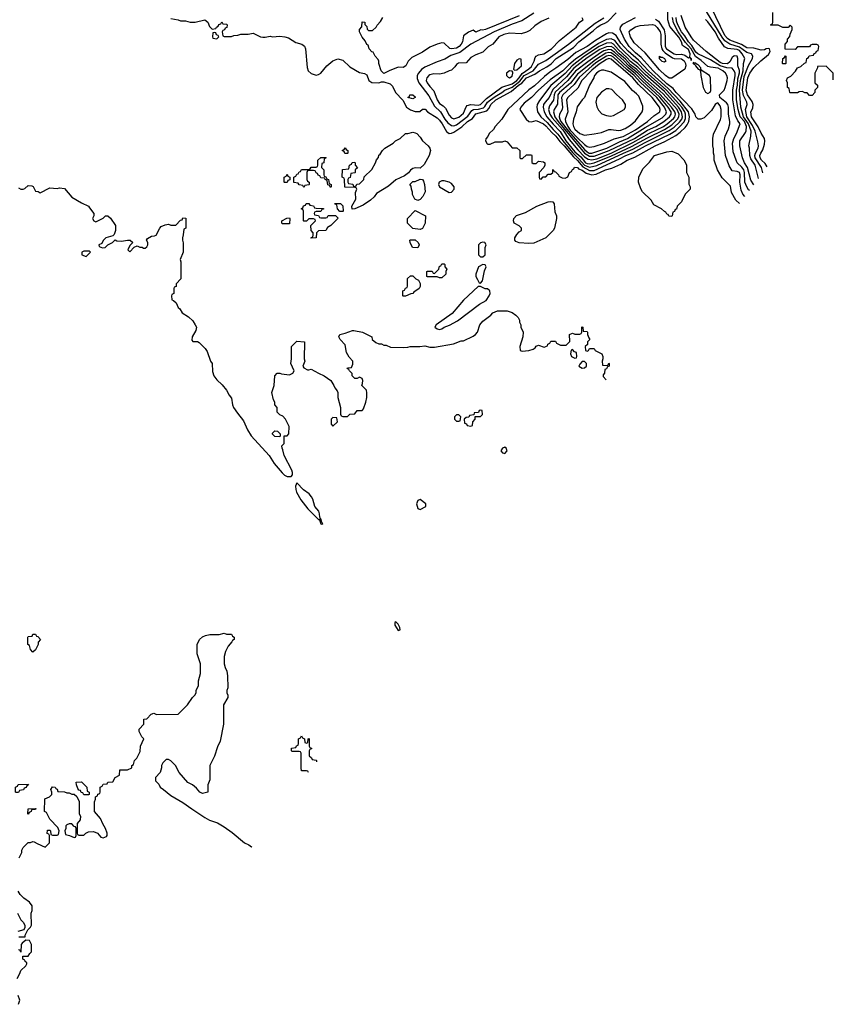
# Model space of a CAD drawing. Header units: inches. Extents: x 1793389 to 1900389, y 320802 to 470796.
# Tile 129 of 256: x 1880640 to 1887366, y 347656 to 355792. Entities that reach past the tile are written whole.
import ezdxf

# ---------------------------------------------------------------- set-up
doc = ezdxf.new("R2010")
doc.units = ezdxf.units.IN
doc.header["$MEASUREMENT"] = 0
doc.layers.add('B8384', color=7, linetype='Continuous')
doc.layers.add('B8385', color=7, linetype='Continuous')

msp = doc.modelspace()

# ---------------------------------------------------------------- linework, layer by layer
at = {"layer": 'B8384', "color": 2, "elevation": 186}
for points in [[(1880634.6, 348865.4), (1880658, 348910), (1880658, 348930), (1880668.4, 348951.6), (1880710, 348994), (1880730, 348994), (1880750, 349002), (1880759.6, 348999.6), (1880783.6, 348983.6), (1880850, 348954), (1880886, 348990), (1880886, 349050), (1880882, 349062), (1880868.4, 349068.4), (1880870, 349094), (1880890, 349094), (1880894, 349090), (1880898, 349058), (1880910, 349054), (1880950, 349054), (1880962, 349058), (1880966, 349090), (1880956.4, 349116.4), (1880890, 349186), (1880862, 349242), (1880846, 349250), (1880847.3, 349352.7), (1880886, 349370), (1880906, 349390), (1880906, 349410), (1880898, 349430), (1880910, 349454), (1880934, 349450), (1880938, 349438), (1880950, 349434), (1880954, 349414), (1881010, 349411.3), (1881030, 349402), (1881050, 349402), (1881070, 349392), (1881091.6, 349391.6), (1881112.7, 349372.7), (1881131.6, 349331.6), (1881132, 349230), (1881142, 349210), (1881139.6, 349180.4), (1881114, 349150), (1881114, 349070), (1881118, 349058), (1881130, 349054), (1881170, 349054), (1881186, 349070), (1881210, 349082), (1881250, 349084.7), (1881282, 349070), (1881310, 349038), (1881330, 349031.3), (1881356.5, 349043.5), (1881362, 349050), (1881362, 349070), (1881348.7, 349110), (1881326.6, 349146.6), (1881309, 349190), (1881258, 349250), (1881258, 349330), (1881266, 349350), (1881266, 349370), (1881282, 349378), (1881287.3, 349392.7), (1881302, 349398), (1881306, 349410), (1881306, 349450), (1881322, 349458), (1881330, 349474), (1881362, 349478), (1881370, 349492), (1881410, 349494), (1881428.9, 349531.1), (1881466, 349550), (1881467.3, 349592.7), (1881530, 349594), (1881566, 349610), (1881566, 349630), (1881582, 349638), (1881588, 349670), (1881608, 349690), (1881636.4, 349743.6), (1881638, 349790), (1881666, 349850), (1881650, 349866), (1881628, 349910), (1881628, 349930), (1881666, 349970), (1881666.9, 350000)], [(1882324.7, 350000), (1882324.7, 349970), (1882296, 349830), (1882275.3, 349784.7), (1882250, 349706), (1882212, 349630), (1882212, 349510), (1882194, 349470), (1882194, 349410), (1882150, 349398), (1882128, 349410), (1882102, 349442), (1882069, 349469), (1882030, 349488.7), (1881958, 349570), (1881928, 349630), (1881890, 349668), (1881870, 349678), (1881850, 349678), (1881822, 349650), (1881812, 349630), (1881812, 349610), (1881802, 349570), (1881762, 349530), (1881763.6, 349503.6), (1881790, 349474), (1881802, 349450), (1881830, 349432), (1881890, 349381), (1881990, 349324), (1882062.8, 349270), (1882170, 349200.5), (1882210, 349178), (1882275.2, 349155.2), (1882330, 349122.8), (1882395.5, 349075.5), (1882498, 348990), (1882533.4, 348973.4), (1882556.8, 348956.8), (1882559.2, 348954.5)], [(1883027.1, 349571.7), (1883022, 349582), (1883010, 349586), (1882970, 349586), (1882966, 349610), (1882966, 349730), (1882962, 349742), (1882950, 349746), (1882890, 349746), (1882886, 349750), (1882887.3, 349772.7), (1882922, 349778), (1882927.3, 349792.7), (1882942, 349798), (1882946, 349810), (1882946, 349850), (1882962, 349858), (1882970, 349874), (1882978, 349858), (1882994, 349850), (1882998, 349818), (1883010, 349814)], [(1883010, 349814), (1883022, 349818), (1883026, 349850), (1883032.7, 349852.7), (1883034, 349790), (1883038, 349778), (1883054, 349770), (1883038, 349762), (1883034, 349750), (1883034, 349710), (1883052.7, 349692.7), (1883058, 349678), (1883090, 349674), (1883094, 349670), (1883094, 349660)], [(1880632.7, 348212.7), (1880686, 348214), (1880686, 348226), (1880707.3, 348272.7), (1880730, 348294), (1880738, 348310), (1880735.3, 348410), (1880742, 348430), (1880742, 348470), (1880720.2, 348500.2), (1880673.6, 348533.6), (1880643.1, 348563.1), (1880628, 348590)], [(1880622, 348410), (1880650, 348354), (1880670, 348334), (1880682, 348310), (1880682, 348290), (1880674, 348270), (1880623.6, 348256.4)], [(1880619, 347870), (1880642, 347910), (1880650, 347934), (1880690, 347974), (1880698, 347990), (1880698, 347998), (1880686, 348010), (1880682, 348022), (1880666, 348030), (1880667.3, 348052.7), (1880710, 348054), (1880723.1, 348076.9), (1880738, 348090), (1880738, 348150), (1880722, 348182), (1880690, 348186), (1880659.6, 348160.4), (1880652, 348150), (1880650, 348086), (1880642, 348102), (1880630, 348106)], [(1880630, 347656), (1880640.9, 347690), (1880628, 347730)]]:
    msp.add_lwpolyline(points, dxfattribs=at)
for points in [[(1880610, 349406), (1880606, 349410), (1880606, 349450), (1880622, 349458), (1880627.3, 349472.7), (1880710, 349474), (1880714, 349470), (1880698, 349462), (1880692.7, 349447.3), (1880678, 349442), (1880672.7, 349427.3), (1880638, 349422), (1880630, 349406)], [(1881170, 349386), (1881162, 349402), (1881147.3, 349407.3), (1881142, 349422), (1881130, 349426), (1881120.4, 349440.4), (1881108.4, 349468.4), (1881107.3, 349492.7), (1881150, 349494), (1881194, 349450), (1881198, 349418), (1881214, 349410), (1881214, 349390), (1881210, 349386)], [(1880710, 349226), (1880706, 349230), (1880709.1, 349270.9), (1880772.7, 349272.7), (1880770, 349266), (1880738, 349262), (1880734, 349250), (1880718, 349242)], [(1881070, 349146), (1881050, 349146), (1881030, 349138), (1881022, 349130), (1881022, 349110), (1881014, 349090), (1881018, 349058), (1881051.6, 349051.6), (1881090, 349034), (1881102, 349038), (1881106, 349050), (1881106, 349110), (1881102, 349122), (1881090, 349126)]]:
    msp.add_lwpolyline(points, close=True, dxfattribs=at)
at = {"layer": 'B8385', "color": 2}
for points, elevation in [([(1885895.8, 355795.8), (1885920.7, 355780.7), (1885966.8, 355706.8), (1885976.9, 355656.9), (1885974.9, 355570), (1885986.5, 355550), (1886050, 355509.2), (1886070, 355505.2), (1886110, 355508), (1886137.7, 355497.7), (1886170, 355475.5), (1886178.8, 355478.8), (1886187.9, 355467.9), (1886190, 355454), (1886192.7, 355467.3), (1886180.9, 355480.9), (1886181.8, 355510), (1886170, 355546.3), (1886119.6, 355579.6), (1886110.6, 355610), (1886090, 355646), (1886014.2, 355734.2), (1885998, 355790), (1885997.4, 355870)], 190), ([(1886782.8, 354526.2), (1886771, 354570), (1886721, 354650), (1886718.2, 354670), (1886723.7, 354690), (1886744, 354730), (1886747, 354750), (1886742.6, 354782.6), (1886719.8, 354870), (1886697.1, 354917.1), (1886649.8, 354990.2), (1886640.9, 355050), (1886654, 355090), (1886651.1, 355108.9), (1886623.9, 355163.9), (1886615.2, 355210), (1886630, 355323), (1886666.2, 355413.8), (1886698.7, 355470), (1886701.6, 355490), (1886690.8, 355510.8), (1886650, 355521.2), (1886590, 355565.4), (1886510, 355588.9), (1886470, 355618), (1886447.6, 355647.6), (1886288.7, 355908.7)], 170), ([(1886819.5, 354574.7), (1886802, 354602), (1886773.3, 354630), (1886761.1, 354650), (1886759.7, 354670), (1886766.9, 354690), (1886784.2, 354715.8), (1886795.9, 354764.1), (1886799.5, 354790), (1886796, 354810), (1886770, 354852.7), (1886746.1, 354906.1), (1886688.5, 354990), (1886685.1, 355030), (1886700.8, 355059.2), (1886703.5, 355090), (1886694.4, 355114.4), (1886656.8, 355170), (1886645.5, 355210), (1886660.3, 355310), (1886676, 355350), (1886710, 355397.6), (1886767, 355453), (1886830, 355504.9), (1886842.7, 355530), (1886837.2, 355550), (1886830, 355554.5), (1886812, 355552), (1886796.5, 355543.5), (1886770, 355538.9), (1886710, 355555.3), (1886650, 355559.3), (1886605.7, 355585.7), (1886510, 355623.1), (1886490, 355636.8), (1886470, 355662), (1886358.3, 355890)], 166), ([(1881890, 355802), (1881951.1, 355791.1), (1881970, 355782), (1882010, 355782), (1882050, 355772), (1882090, 355772), (1882171.1, 355791.1), (1882194, 355770), (1882210, 355734), (1882230, 355714), (1882262, 355718), (1882266, 355730), (1882282, 355738), (1882287.3, 355752.7), (1882302, 355758), (1882310, 355774), (1882318, 355758), (1882350, 355754), (1882354, 355750), (1882352.7, 355727.3), (1882338, 355722), (1882332.7, 355707.3), (1882318, 355702), (1882314, 355690), (1882318, 355658), (1882330, 355654), (1882390, 355654), (1882410, 355662), (1882443.6, 355663.6), (1882468.7, 355671.3), (1882528.4, 355671.6), (1882570, 355681), (1882630, 355651), (1882650, 355646), (1882670, 355646), (1882710, 355656), (1882730, 355651.3), (1882790, 355656), (1882831.1, 355651.1), (1882862, 355642), (1882923.4, 355603.4), (1882972, 355590), (1882993.7, 355573.7), (1883002.8, 355550), (1883015.9, 355395.9), (1883024.9, 355370), (1883050, 355346), (1883090, 355333), (1883110, 355338), (1883130, 355350.8), (1883178, 355410), (1883230, 355453), (1883270, 355468.4), (1883310, 355458.4), (1883370, 355402), (1883450, 355354.8), (1883490, 355346.8), (1883510, 355336), (1883527.3, 355290), (1883550, 355274), (1883609.1, 355270.9), (1883630, 355278), (1883650, 355278), (1883702, 355262), (1883721, 355241), (1883746.8, 355190), (1883806, 355126), (1883838, 355070), (1883870, 355046), (1883910, 355032), (1883947.3, 355032.7), (1883970, 355052), (1883992.7, 355052.7), (1884011.3, 355030), (1884090, 354980.4), (1884110, 354960.4), (1884132.9, 354930), (1884168.2, 354868.2), (1884190, 354850.4), (1884210, 354853.1), (1884230, 354863.6), (1884294.7, 354905.3), (1884342.4, 354950), (1884383.7, 354976.3), (1884410, 355012.6), (1884500.7, 355039.3), (1884520.7, 355059.3), (1884535.4, 355090), (1884576.9, 355130), (1884702.7, 355197.3), (1884763.8, 355250), (1884791.9, 355268.1), (1884830, 355311.8), (1884899.7, 355340.3), (1884938, 355370), (1884998.2, 355401.8), (1885032.6, 355427.4), (1885074, 355470), (1885218, 355562), (1885262.4, 355610), (1885381.8, 355698.2), (1885415.1, 355730), (1885445.1, 355750), (1885478.4, 355761.6), (1885502.7, 355777.3), (1885570, 355847.8)], 194), ([(1884770, 355822.2), (1884490, 355709.6), (1884466, 355706), (1884451, 355709), (1884410, 355689), (1884390, 355706), (1884350, 355688), (1884310, 355658), (1884301.6, 355610), (1884290.4, 355590), (1884272.2, 355570), (1884250, 355557.7), (1884210, 355549.7), (1884194.9, 355554.9), (1884150, 355597.2), (1884130, 355601.2), (1884092, 355590), (1884030, 355563.7), (1883970, 355524), (1883881.4, 355478.6), (1883851.3, 355450), (1883831.3, 355410), (1883810, 355395.3), (1883770, 355398), (1883694, 355370), (1883650, 355348), (1883629, 355370), (1883609.1, 355429.1), (1883608.7, 355450), (1883603.1, 355463.1), (1883578, 355490), (1883562, 355522), (1883550, 355526), (1883528, 355550), (1883522, 355582), (1883510, 355586), (1883496.4, 355616.4), (1883470, 355646), (1883448, 355690), (1883448.4, 355711.6), (1883467.3, 355732.7), (1883470, 355774), (1883492, 355770), (1883492.7, 355752.7), (1883510, 355734), (1883512.7, 355712.7), (1883523.6, 355703.6), (1883556.4, 355703.6), (1883588, 355730), (1883594.6, 355745.4), (1883623.1, 355776.9), (1883642, 355810)], 194), ([(1884890, 355844.7), (1884790, 355781.1), (1884710, 355756), (1884561.6, 355690), (1884370.5, 355590), (1884278.7, 355521.3), (1884204.5, 355495.5), (1884153.9, 355466.1), (1884090, 355444), (1883990, 355399.7), (1883960.5, 355379.5), (1883935.8, 355350), (1883927.2, 355330), (1883925.5, 355305.5), (1883939.5, 355270), (1884023.1, 355163.1), (1884070, 355076), (1884119.6, 355030), (1884154.9, 354970), (1884179.6, 354939.6), (1884210, 354916.5), (1884230, 354914.6), (1884250, 354922.8), (1884345, 354995), (1884377.6, 355042.4), (1884390.7, 355049.3), (1884432.1, 355052.1), (1884475.4, 355064.6), (1884486.5, 355073.5), (1884508.1, 355110), (1884531.9, 355130), (1884570, 355158), (1884627.1, 355190), (1884650.5, 355209.5), (1884710, 355235.1), (1884775.5, 355284.5), (1884810, 355330.1), (1884883.9, 355370), (1884930, 355424.6), (1884990, 355454.9), (1885068, 355510), (1885176.9, 355590), (1885396.1, 355763.9), (1885470, 355806.5)], 198), ([(1885015.3, 355804.7), (1884950, 355777.2), (1884898.5, 355741.5), (1884856.8, 355703.2), (1884830, 355688.7), (1884785.4, 355674.6), (1884690, 355680.7), (1884641, 355670), (1884600.7, 355650), (1884550.5, 355589.5), (1884513.2, 355566.8), (1884470, 355524), (1884410, 355501.2), (1884370, 355479), (1884330, 355435.3), (1884267.1, 355432.9), (1884250, 355422), (1884238, 355402), (1884210, 355374), (1884190, 355369), (1884150, 355349), (1884110, 355342), (1884063.1, 355343.1), (1884030, 355337.2), (1884021, 355330), (1884006.8, 355310), (1884000.7, 355290), (1884008, 355270), (1884030, 355239.1), (1884064.4, 355204.4), (1884090.6, 355130), (1884110, 355098.8), (1884139.9, 355079.9), (1884159.9, 355059.9), (1884190, 355002.8), (1884210, 354980.5), (1884230, 354972.7), (1884270, 354986), (1884310, 355020.5), (1884329.7, 355070.3), (1884338.6, 355081.4), (1884368.2, 355091.8), (1884430, 355086.2), (1884450, 355092), (1884499.6, 355140.4), (1884626.3, 355233.7), (1884710, 355261.6), (1884748.6, 355290), (1884769.8, 355310), (1884793.1, 355346.9), (1884850, 355384.7), (1884870, 355406), (1884892.4, 355450), (1884900.1, 355479.9), (1884909.6, 355490.4), (1884930, 355500.5), (1884974, 355510), (1885036, 355550), (1885101.6, 355618.4), (1885239, 355730), (1885268.9, 355771.1), (1885298, 355790), (1885290, 355806)], 202), ([(1886589.8, 354271.6), (1886559.5, 354299.5), (1886523.2, 354363.2), (1886514.8, 354414.8), (1886446.3, 354486.3), (1886408.7, 354550), (1886382, 354630), (1886382, 354670), (1886375.3, 354690), (1886374.6, 354725.4), (1886368.7, 354750), (1886368.7, 354811.3), (1886375.3, 354844.7), (1886433.3, 354966.7), (1886437.6, 354990), (1886437.6, 355050), (1886430, 355079), (1886410, 355105.2), (1886399.8, 355100.2), (1886388, 355092), (1886359.3, 355040.7), (1886298, 354982), (1886271.3, 354968.7), (1886250, 354968.7), (1886230, 354989), (1886223, 355010), (1886195.4, 355055.4), (1886067.2, 355190), (1886042, 355222), (1885990, 355262.9), (1885876, 355370), (1885778.8, 355478.8), (1885730, 355518.9), (1885678.9, 355570), (1885638.9, 355630), (1885605.1, 355710), (1885606.3, 355730), (1885625, 355755), (1885730, 355808.5)], 190), ([(1886635.4, 354331.8), (1886616.9, 354350), (1886603.9, 354383.9), (1886597.4, 354417.4), (1886594, 354450), (1886596.4, 354510), (1886591, 354530), (1886570, 354538), (1886530, 354542), (1886503.8, 354583.8), (1886475.8, 354670), (1886463, 354790), (1886471.2, 354828.8), (1886500.7, 354890), (1886511.5, 354930), (1886511.3, 354950), (1886498.3, 355010), (1886499.7, 355070), (1886494.7, 355090), (1886483.9, 355103.9), (1886428.5, 355148.5), (1886425.3, 355170), (1886462.4, 355210), (1886471.8, 355230), (1886489.5, 355290), (1886491.8, 355310), (1886486.6, 355330), (1886475.1, 355350), (1886451.8, 355370), (1886414, 355390), (1886350, 355398), (1886330, 355405.1), (1886274.7, 355454.7), (1886226.6, 355486.6), (1886190.9, 355550.9), (1886144, 355604), (1886082.4, 355690), (1886044.6, 355764.6), (1886035.8, 355810)], 186), ([(1886672.2, 354380.3), (1886665.7, 354385.7), (1886649.8, 354409.8), (1886635.6, 354450), (1886630.6, 354530), (1886625, 354550), (1886610, 354572.4), (1886571.5, 354610), (1886563, 354630), (1886539.3, 354699.3), (1886531.3, 354770), (1886542.4, 354810), (1886565.6, 354850), (1886597, 354930), (1886576.6, 354956.6), (1886558.5, 354998.5), (1886534.4, 355130), (1886534.8, 355210), (1886553.6, 355330), (1886553.3, 355350), (1886546.3, 355370), (1886530, 355391.8), (1886485.4, 355394.6), (1886430, 355411.1), (1886350, 355460.9), (1886245.7, 355510), (1886230, 355523.9), (1886197.2, 355577.2), (1886167.7, 355610), (1886137.3, 355657.3), (1886109.9, 355690), (1886080.3, 355750), (1886070, 355779.3), (1886066, 355810)], 182), ([(1886708.5, 354428.2), (1886685.5, 354465.5), (1886656.4, 354570), (1886631.2, 354610), (1886615.8, 354650), (1886592.6, 354750), (1886594.3, 354790), (1886640.6, 354859.4), (1886645.9, 354874.1), (1886648, 354910), (1886630.5, 354950), (1886597, 354990), (1886578.3, 355050), (1886565.7, 355130), (1886564.5, 355210), (1886573.1, 355250), (1886577.3, 355302.7), (1886591.2, 355351.2), (1886590.5, 355370.5), (1886576.2, 355410), (1886576.3, 355470), (1886571.6, 355490), (1886550, 355494), (1886544, 355490), (1886530, 355478), (1886510, 355444.2), (1886490, 355427.1), (1886451, 355429), (1886430, 355436.8), (1886313.6, 355530), (1886210, 355623.7), (1886190, 355649.4), (1886142.4, 355730), (1886107.6, 355827.6)], 178), ([(1886746.5, 354478.4), (1886719.2, 354590), (1886683, 354643), (1886675.4, 354670), (1886674, 354730), (1886666.6, 354750), (1886685.1, 354830), (1886685.7, 354870), (1886665.6, 354930), (1886624.1, 354990), (1886601, 355070), (1886589.9, 355210), (1886598.1, 355290), (1886620.5, 355370), (1886623, 355430), (1886635.8, 355470), (1886613.8, 355510), (1886590, 355536.5), (1886570, 355544), (1886492.9, 355552.9), (1886467.6, 355567.6), (1886418, 355638), (1886390, 355692.4), (1886330, 355773), (1886310, 355793.6)], 174), ([(1887366, 355295.6), (1887366, 355350), (1887307.3, 355407.3), (1887234, 355406), (1887234, 355394), (1887214, 355350), (1887214, 355270), (1887234, 355250), (1887234, 355230), (1887214, 355210), (1887214, 355190), (1887190, 355166), (1887170, 355166), (1887150, 355186), (1887130, 355186), (1887110, 355198), (1887083.6, 355196.4), (1887070, 355186), (1887010, 355186), (1887006, 355190), (1887002, 355222), (1886986, 355230), (1886986, 355270), (1886978, 355290), (1886986, 355310), (1887014.6, 355325.4), (1887054.6, 355365.4), (1887070, 355394), (1887096.4, 355403.6), (1887127.3, 355432.7), (1887142, 355438), (1887146, 355470), (1887162, 355478), (1887167.3, 355492.7), (1887202, 355498), (1887207.3, 355512.7), (1887222, 355518), (1887227.3, 355532.7), (1887242, 355538), (1887246, 355570), (1887242, 355582), (1887230, 355586), (1887190, 355586), (1887178, 355582), (1887170, 355566), (1887070, 355566), (1887050, 355546), (1886967.3, 355547.3), (1886968, 355590), (1886987.3, 355612.7), (1886988.4, 355631.6), (1887007.3, 355652.7), (1887008.4, 355671.6), (1887026, 355710), (1887026, 355730), (1887010, 355746), (1886992, 355728), (1886950, 355728), (1886910, 355746), (1886850, 355746), (1886846, 355750), (1886862, 355758), (1886866, 355770), (1886866, 355850)], 162), ([(1880630, 354402), (1880650, 354391.3), (1880670, 354391.3), (1880683.1, 354396.9), (1880710, 354422), (1880739.6, 354419.6), (1880752.7, 354412.7), (1880770, 354374), (1880791.6, 354371.6), (1880810, 354362), (1880890, 354401), (1880950, 354398), (1880970, 354402), (1881010, 354396), (1881070, 354324.7), (1881150, 354278), (1881210, 354251.3), (1881216, 354236), (1881252, 354190), (1881252, 354170), (1881242, 354150), (1881254, 354130), (1881270, 354122), (1881330, 354152), (1881350, 354172), (1881370, 354172), (1881390, 354152), (1881431.3, 354090), (1881430.9, 354049.1), (1881422, 354018), (1881410, 354006), (1881351.6, 353988.4), (1881330, 353966), (1881318, 353942), (1881294, 353930), (1881298, 353918), (1881325.4, 353905.4), (1881346, 353910), (1881368.4, 353931.6), (1881406, 353950), (1881430, 353974), (1881443.6, 353963.6), (1881481, 353961), (1881530, 353971), (1881554, 353970), (1881574, 353950), (1881550, 353926), (1881534, 353890), (1881550, 353874), (1881587.3, 353912.7), (1881610, 353922), (1881632.7, 353912.7), (1881651.6, 353911.6), (1881663.6, 353903.6), (1881676.4, 353903.6), (1881690, 353914), (1881698, 353930), (1881698, 353950), (1881688, 353970), (1881696.4, 353983.6), (1881730, 354002), (1881755.3, 354004.7), (1881768.4, 354011.6), (1881798, 354070), (1881810, 354082), (1881843.1, 354096.9), (1881870, 354102), (1881890, 354094), (1881930, 354094), (1881970, 354134), (1881982, 354138), (1881990, 354154), (1882012.7, 354152.7), (1882014, 354070), (1881998, 354062), (1881992.7, 354012.7), (1881984.7, 353990), (1881984.7, 353970), (1881991.6, 353948.4), (1881992, 353870), (1881966, 353810), (1881971.3, 353790), (1881972, 353650), (1881934, 353610), (1881932.7, 353587.3), (1881918, 353582), (1881914, 353570), (1881914, 353530), (1881898, 353522), (1881894, 353510), (1881898, 353478), (1881912.7, 353472.7), (1881932.7, 353452.7), (1881950, 353414), (1881963.6, 353403.6), (1881982, 353370), (1882036.9, 353336.9), (1882070, 353302), (1882092, 353270), (1882102, 353250), (1882096.9, 353223.1), (1882066, 353170), (1882062.8, 353142.8), (1882070, 353132), (1882110, 353131.3), (1882123.5, 353123.5), (1882174.4, 353074.4), (1882190.9, 353050.9), (1882218, 352970), (1882231, 352950), (1882234, 352886), (1882246, 352850), (1882270, 352816.3), (1882314.2, 352774.2), (1882350.4, 352730.4), (1882370.5, 352690.5), (1882390, 352664.7), (1882399.3, 352610), (1882408.1, 352588.1), (1882439.3, 352539.3), (1882490, 352478), (1882523.4, 352403.4), (1882553.2, 352353.2), (1882702, 352190), (1882744.9, 352124.9), (1882810, 352047.7), (1882830, 352028), (1882850, 352018), (1882883.1, 352016.9), (1882895.3, 352030), (1882894, 352050), (1882889.3, 352070), (1882825.2, 352190), (1882816.4, 352236.4), (1882808.7, 352250), (1882808, 352270), (1882826, 352290), (1882827.3, 352352.7), (1882850, 352354), (1882866, 352370), (1882868, 352430), (1882838, 352490), (1882814.6, 352514.6), (1882790, 352526), (1882768.4, 352548.4), (1882767.3, 352587.3), (1882748.4, 352608.4), (1882748, 352630), (1882738, 352650), (1882724, 352710), (1882744, 352770), (1882748.7, 352850), (1882769, 352871), (1882790, 352871.3), (1882805.4, 352865.4), (1882870, 352858), (1882898, 352870), (1882908, 352890), (1882882, 352950), (1882888, 352990), (1882888, 353090), (1882930, 353134), (1882994, 353130), (1882992, 352990), (1882998, 352970), (1882982, 352930), (1882990, 352914), (1883019.6, 352899.6), (1883030, 352898), (1883050, 352904.7), (1883110, 352870.8), (1883158, 352850), (1883211.3, 352810), (1883238, 352770), (1883244.7, 352750), (1883265.4, 352725.4), (1883271.3, 352710), (1883271.1, 352668.9), (1883291.6, 352588.4), (1883292.7, 352532.7), (1883298, 352518), (1883310, 352514), (1883350, 352514), (1883370, 352532), (1883410, 352534), (1883430, 352562), (1883470, 352562), (1883474.6, 352565.4), (1883483.1, 352576.9), (1883502, 352630), (1883508.7, 352670), (1883508.4, 352708.4), (1883506, 352730), (1883468.7, 352770), (1883475.3, 352784.7), (1883478, 352810), (1883470, 352826), (1883450, 352838), (1883430, 352826), (1883410, 352826), (1883388.7, 352850), (1883388, 352868), (1883366, 352890), (1883362, 352902), (1883348.4, 352908.4), (1883350, 352914), (1883382, 352918), (1883395.3, 352944.7), (1883394, 352970), (1883363.1, 353003.1), (1883340.4, 353040.4), (1883330, 353106), (1883288.9, 353148.9), (1883278, 353170), (1883286, 353190), (1883330, 353201), (1883390, 353224.7), (1883403.6, 353223.6), (1883474, 353210), (1883551.1, 353171.1), (1883554, 353150), (1883583.6, 353123.6), (1883610, 353112), (1883630, 353112), (1883650, 353102), (1883670, 353102), (1883705.4, 353085.4), (1883810, 353082), (1883850, 353084.7), (1883869.2, 353090.8), (1883949.1, 353090.9), (1883990, 353096), (1884030, 353084.7), (1884070, 353084.7), (1884225.6, 353114.4), (1884290, 353137.3), (1884310, 353138.8), (1884390, 353176), (1884409.3, 353190.7), (1884424, 353210), (1884445.2, 353270), (1884470, 353301), (1884535.3, 353350), (1884550, 353370.8), (1884590, 353386), (1884670, 353386), (1884710.9, 353370.9), (1884742, 353350), (1884762, 353330), (1884772, 353310), (1884772.7, 353292.7), (1884782, 353270), (1884782, 353250), (1884802, 353210), (1884798, 353170), (1884774, 353090), (1884778, 353058), (1884792.7, 353052.7), (1884850, 353058), (1884886, 353070), (1884900.4, 353079.6), (1884910, 353094), (1884930, 353102), (1884975.3, 353084.7), (1885002, 353098), (1885006, 353110), (1885022, 353118), (1885030, 353134), (1885070, 353134), (1885078, 353118), (1885110, 353102), (1885156.4, 353103.6), (1885187.3, 353132.7), (1885186, 353190), (1885210, 353202), (1885230, 353194), (1885270, 353194), (1885282, 353198), (1885286, 353210), (1885286, 353250), (1885290, 353254), (1885294, 353250), (1885298, 353218), (1885330, 353214), (1885334, 353210), (1885334, 353190), (1885343.6, 353163.6), (1885354, 353150), (1885334, 353130), (1885332.7, 353107.3), (1885314, 353090), (1885318, 353058), (1885330, 353054), (1885342, 353058), (1885350, 353074), (1885390, 353074), (1885398, 353058), (1885451.1, 353031.1), (1885462, 353010), (1885462, 352990), (1885454, 352970), (1885458, 352938), (1885490, 352934), (1885502, 352938), (1885510, 352954), (1885514, 352950), (1885514, 352930), (1885498, 352922), (1885490, 352906), (1885478, 352902), (1885474, 352870), (1885463.6, 352856.4), (1885463.6, 352843.6), (1885487.2, 352817.1)], 190), ([(1881666.9, 350000), (1881667.3, 350012.7), (1881690, 350014), (1881727.3, 350052.7), (1881750, 350062), (1881771.6, 350051.6), (1881950, 350054), (1882028, 350130), (1882068, 350190), (1882088, 350210), (1882098, 350230), (1882098, 350250), (1882118, 350290), (1882118, 350330), (1882135.3, 350390), (1882135.3, 350470), (1882107.3, 350552.7), (1882106, 350630), (1882126, 350670), (1882150, 350692), (1882175.3, 350704.7), (1882211.1, 350711.1), (1882288.4, 350711.6), (1882330, 350722), (1882350, 350714), (1882390, 350714), (1882398, 350698), (1882414, 350690), (1882414, 350670), (1882398, 350662), (1882394, 350650), (1882363.6, 350616.4), (1882342, 350570), (1882331.3, 350530), (1882331, 350470), (1882338, 350438), (1882351.3, 350410), (1882358, 350370), (1882362, 350270), (1882352, 350250), (1882352, 350230), (1882362, 350210), (1882362, 350190), (1882324.7, 350130), (1882324.7, 350000)], 186)]:
    msp.add_lwpolyline(points, dxfattribs=dict(at, elevation=elevation))
for points, elevation in [([(1886030, 355307.3), (1886010, 355309.6), (1885978.4, 355330), (1885930, 355378.4), (1885810, 355518.7), (1885720.5, 355600.5), (1885689.7, 355650), (1885683.6, 355670), (1885679.3, 355690), (1885692.1, 355707.9), (1885730, 355732.7), (1885770, 355743.8), (1885870, 355751.2), (1885890, 355745.3), (1885910, 355727.2), (1885934.7, 355690), (1885939.2, 355670), (1885939.3, 355590), (1885947.6, 355550), (1885955.9, 355535.9), (1885976.4, 355516.4), (1886036.1, 355476.1), (1886050.2, 355470.2), (1886110, 355467.8), (1886132.7, 355452.7), (1886144.4, 355430), (1886146.3, 355410), (1886137.2, 355382.8)], 186), ([(1882250, 355686), (1882238, 355682), (1882234, 355650), (1882238, 355638), (1882270, 355634), (1882286, 355650), (1882282, 355662), (1882267.3, 355667.3), (1882262, 355682)], 194), ([(1885510, 355682.4), (1885490, 355673.6), (1885399.6, 355620.4), (1885330.4, 355570), (1885238.4, 355521.6), (1885170, 355461.6), (1885073.4, 355390), (1885022.3, 355357.7), (1884978.3, 355321.7), (1884894.6, 355245.4), (1884847.6, 355212.4), (1884674.8, 355050), (1884624.7, 354970), (1884570, 354908), (1884556, 354884), (1884522, 354850), (1884510, 354826), (1884492.7, 354807.3), (1884492, 354790), (1884504.7, 354764.7), (1884510, 354762), (1884530, 354762), (1884570, 354782), (1884630, 354782), (1884650, 354792), (1884670, 354782), (1884710, 354734), (1884750, 354732), (1884774, 354710), (1884774, 354650), (1884783.6, 354643.6), (1884796.4, 354643.6), (1884830, 354674), (1884870, 354674), (1884874, 354670), (1884872.7, 354612.7), (1884883.6, 354603.6), (1884910, 354602), (1884930, 354622), (1884970, 354618), (1884982, 354610), (1884982, 354590), (1884974, 354570), (1884934, 354530), (1884934, 354490), (1884938, 354478), (1884950, 354474), (1884967.3, 354492.7), (1884990, 354494), (1885010, 354514), (1885030, 354514), (1885046, 354530), (1885046, 354550), (1885050, 354554), (1885058, 354538), (1885070, 354534), (1885094, 354510), (1885098, 354498), (1885123.6, 354483.6), (1885150, 354482), (1885170, 354494), (1885186, 354530), (1885202, 354538), (1885210, 354554), (1885222, 354558), (1885226, 354574), (1885250, 354570.8), (1885259.8, 354559.8), (1885290, 354548), (1885323.2, 354523.2), (1885370, 354508.8), (1885405.1, 354514.9), (1885482.7, 354550), (1885535.2, 354564.8), (1885610, 354597.6), (1885660.9, 354630), (1885724, 354656), (1885892, 354750), (1885974.4, 354785.6), (1886064.2, 354835.8), (1886099.1, 354860.9), (1886140, 354900), (1886157.5, 354922.5), (1886170.9, 354950), (1886176.5, 354990), (1886167.5, 355030), (1886098.8, 355118.8), (1886001.8, 355221.8), (1885838.2, 355370), (1885756.1, 355456.1), (1885670, 355530.8), (1885610, 355597.7), (1885570, 355659.7), (1885540.4, 355680.4)], 194), ([(1885530, 355634), (1885490, 355628.1), (1885424.9, 355595.1), (1885235.1, 355464.9), (1885180.2, 355419.8), (1885130.1, 355369.9), (1885025.9, 355294.1), (1884928.2, 355210), (1884871.5, 355148.5), (1884810, 355102), (1884783, 355070), (1884774, 355050), (1884827.7, 354970), (1884850, 354950.8), (1884870, 354947.7), (1884910, 354959.1), (1884970, 354930.2), (1884990, 354914), (1885038.4, 354858.4), (1885071.8, 354830), (1885104.8, 354784.8), (1885140.5, 354750), (1885217.3, 354657.3), (1885250, 354629.3), (1885296.3, 354576.3), (1885350, 354545.7), (1885390, 354546.7), (1885599, 354641), (1885650, 354669.3), (1885710, 354690.9), (1885814.7, 354750), (1886013.7, 354846.3), (1886063, 354877), (1886094.8, 354905.2), (1886133, 354947), (1886143.8, 354976.2), (1886144.5, 355010), (1886137.3, 355030), (1886112.4, 355070), (1885986, 355210), (1885810, 355366.3), (1885750, 355428.3), (1885710, 355459.4), (1885610, 355556.8), (1885558.5, 355618.5)], 198), ([(1885530, 355599.1), (1885490, 355596.3), (1885430, 355569.9), (1885309.3, 355490.7), (1885208.4, 355411.6), (1885150, 355347.9), (1885031.4, 355248.6), (1884936.7, 355123.3), (1884918.7, 355090), (1884914.9, 355070), (1884920.9, 355030), (1884947.9, 354990), (1885000.8, 354940.8), (1885050, 354883.8), (1885090, 354845.8), (1885129.5, 354790), (1885210, 354695), (1885262.9, 354642.9), (1885309.1, 354589.1), (1885350, 354572.1), (1885410, 354585.7), (1885631.2, 354690), (1885710, 354720.9), (1885810, 354776.8), (1886010, 354875.5), (1886050, 354902.9), (1886094.3, 354945.7), (1886114.3, 354970), (1886119.2, 354990), (1886111.1, 355030), (1886086.5, 355070), (1885970, 355198.7), (1885810, 355338.5), (1885750, 355398.8), (1885690, 355446.9), (1885660.1, 355480.1), (1885590, 355543.9), (1885550, 355589.8)], 202), ([(1885529.9, 355569.9), (1885490, 355568.6), (1885435.3, 355544.7), (1885330, 355475.7), (1885220.7, 355390), (1885160.1, 355319.9), (1885046.4, 355213.6), (1885017.8, 355150), (1884983.6, 355110), (1884971.5, 355090), (1884966.5, 355070), (1884975.3, 355030), (1884998.5, 354990), (1885050, 354927.9), (1885108.9, 354868.9), (1885156, 354790), (1885230, 354700.6), (1885277.8, 354657.8), (1885318.3, 354610), (1885330, 354603.5), (1885350, 354601), (1885390, 354608.7), (1885533.3, 354666.7), (1885697, 354743), (1885830, 354815.1), (1885970, 354883.5), (1886030, 354923.2), (1886078.8, 354970), (1886089.8, 354990), (1886090.5, 355010), (1886073.9, 355050), (1885959.1, 355179.1), (1885810, 355311.9), (1885740.9, 355380.9), (1885690, 355419.6), (1885646.8, 355466.8), (1885596.1, 355510), (1885550, 355558)], 206), ([(1885510, 355545.9), (1885470, 355534.7), (1885441.6, 355518.4), (1885336, 355444), (1885234.8, 355365.2), (1885172.3, 355290), (1885067.2, 355192.8), (1885058.3, 355170), (1885052.3, 355127.7), (1885020.2, 355079.8), (1885012.2, 355050), (1885022.5, 355010), (1885040.9, 354980.9), (1885130, 354880.2), (1885182.6, 354802.6), (1885255.1, 354715.1), (1885310, 354659.3), (1885339.4, 354639.4), (1885370, 354633.8), (1885410, 354643), (1885530, 354690.1), (1885710, 354775.7), (1885846.2, 354853.8), (1885961.1, 354910), (1885992.1, 354930), (1886043.6, 354976.4), (1886055.5, 354990), (1886061.8, 355010), (1886056.5, 355030), (1886029.1, 355070), (1885934.8, 355174.8), (1885806.6, 355290), (1885749.9, 355350), (1885674.4, 355410), (1885634.6, 355454.6), (1885560.7, 355520.7), (1885530, 355543.2)], 210), ([(1884770, 355468), (1884750, 355458), (1884731.3, 355430), (1884722, 355382), (1884730, 355374), (1884750, 355378), (1884788, 355410), (1884786, 355466)], 206), ([(1885510, 355520.2), (1885485.5, 355514.5), (1885400.1, 355459.9), (1885250, 355340.3), (1885192.8, 355267.2), (1885102.2, 355190), (1885088.6, 355170), (1885086.1, 355093.9), (1885058.7, 355050), (1885051.8, 355030), (1885064.2, 354990), (1885090.1, 354950), (1885310, 354690.1), (1885350, 354663.9), (1885390, 354664.1), (1885514.3, 354710), (1885723.5, 354810), (1885830, 354879.3), (1885898, 354910), (1885965.1, 354950), (1886013.1, 354990), (1886025.6, 355010), (1886024.4, 355030), (1886000.6, 355070), (1885931.6, 355151.6), (1885785.5, 355285.5), (1885730, 355345.6), (1885670, 355393), (1885569.2, 355490), (1885530, 355517.8)], 214), ([(1885510, 355495.9), (1885489.7, 355490.3), (1885410, 355439.5), (1885373.7, 355410), (1885265, 355315), (1885224.7, 355255.3), (1885130, 355172.1), (1885118.4, 355150), (1885127.9, 355070), (1885124.2, 355050), (1885103.1, 355010), (1885099.7, 354990), (1885104, 354970), (1885114.8, 354950), (1885175.6, 354870), (1885310, 354719.8), (1885330, 354700.5), (1885348.9, 354690), (1885370, 354688.7), (1885493.6, 354730), (1885597.8, 354782.2), (1885664, 354810), (1885810, 354901.8), (1885950, 354980.7), (1885982, 355010), (1885986.8, 355030), (1885971.3, 355070), (1885905.8, 355150), (1885772.3, 355272.3), (1885720.5, 355330), (1885659.7, 355379.7), (1885550, 355482.8), (1885530, 355494)], 218), ([(1885510, 355469.8), (1885490, 355462), (1885430, 355423.7), (1885370, 355375.7), (1885287.8, 355290), (1885254.7, 355225.3), (1885170.4, 355150), (1885161.3, 355130), (1885170.3, 355030), (1885148.9, 354970), (1885151.6, 354950), (1885170, 354908.3), (1885190, 354879), (1885250, 354814.7), (1885310, 354759.6), (1885330, 354744.9), (1885350, 354737.1), (1885390, 354744.4), (1885474, 354770), (1885553.4, 354806.6), (1885630, 354827.5), (1885670, 354847.5), (1885730, 354881), (1885831.1, 354950), (1885883.5, 354996.5), (1885931.8, 355030), (1885935.1, 355050), (1885929.4, 355070), (1885869.7, 355150), (1885756.1, 355256.1), (1885710, 355311.4), (1885530, 355466.6)], 222), ([(1885940.7, 355480.7), (1885950, 355480.7), (1885970.5, 355470), (1885981, 355450), (1885970, 355441.2), (1885950, 355447), (1885930, 355469.3), (1885929.1, 355490.9)], 182), ([(1886950, 355426), (1886946, 355430), (1886948.4, 355471.6), (1886962, 355478), (1886970, 355494), (1886974, 355490), (1886974, 355430), (1886970, 355426)], 162), ([(1884690, 355368), (1884664.7, 355350), (1884664.7, 355330), (1884676.9, 355316.9), (1884690, 355311.3), (1884710, 355326), (1884718, 355350), (1884718, 355358), (1884710, 355366)], 206), ([(1885470, 355375.3), (1885450, 355374), (1885430, 355365.2), (1885407.3, 355350), (1885390.8, 355329.2), (1885386, 355310), (1885350.4, 355249.6), (1885310.3, 355149.7), (1885290.4, 355129.6), (1885248.1, 355071.9), (1885239.1, 355030), (1885217.1, 354970), (1885213.4, 354930), (1885219.1, 354910), (1885230, 354888), (1885270, 354850.7), (1885310, 354836.3), (1885390, 354847.7), (1885450, 354859.1), (1885510, 354883.8), (1885530, 354884.9), (1885590, 354875.8), (1885610, 354878.4), (1885646.5, 354893.5), (1885690, 354918.8), (1885730, 354954.8), (1885786, 355030), (1885792.7, 355050), (1885790, 355078), (1885758.4, 355158.4), (1885740.2, 355180.2), (1885705.4, 355205.4), (1885641.2, 355281.2), (1885530, 355357.2)], 226), ([(1886210, 355438), (1886206, 355434), (1886210, 355426), (1886222, 355422), (1886226, 355410), (1886250, 355382.8), (1886259.8, 355379.8), (1886267.5, 355367.5), (1886270.5, 355330), (1886291, 355230), (1886310, 355192), (1886330, 355182), (1886348.4, 355191.6), (1886354, 355206), (1886351.9, 355311.9), (1886342.7, 355330), (1886273.2, 355373.2), (1886270, 355394), (1886250, 355419.3), (1886240.9, 355420.9), (1886227.1, 355432.9), (1886212.9, 355432.9)], 190), ([(1885510, 355221.2), (1885490, 355219.3), (1885450, 355194), (1885411.3, 355150), (1885404, 355110), (1885410.7, 355070.7), (1885424.5, 355044.5), (1885453.7, 355013.7), (1885490, 355000.7), (1885524.7, 354995.3), (1885550, 355001), (1885638, 355050), (1885648.7, 355070), (1885648.7, 355090), (1885622, 355130), (1885572.5, 355172.5), (1885534.2, 355214.2)], 230), ([(1883890, 355138), (1883848, 355150), (1883862, 355158), (1883866, 355170), (1883888.9, 355171.1), (1883910, 355154), (1883910, 355148)], 194), ([(1883950, 354566), (1883910, 354568), (1883890, 354562), (1883870, 354548), (1883854.8, 354525.2), (1883819.8, 354500.2), (1883750, 354468.7), (1883690, 354415.3), (1883590, 354355.3), (1883570, 354328), (1883539.8, 354300.2), (1883479.8, 354260.2), (1883410, 354228), (1883387.3, 354227.3), (1883386, 354250), (1883418, 354310), (1883416.4, 354363.6), (1883426, 354390), (1883422, 354402), (1883410, 354406), (1883327.3, 354407.3), (1883326, 354470), (1883322, 354482), (1883306, 354490), (1883307.3, 354552.7), (1883362, 354558), (1883366, 354590), (1883382, 354598), (1883387.3, 354612.7), (1883410, 354614), (1883414, 354610), (1883414, 354590), (1883432, 354568), (1883414, 354550), (1883414, 354530), (1883410, 354526), (1883378, 354522), (1883371.6, 354488.4), (1883358, 354482), (1883354, 354470), (1883354, 354450), (1883358, 354438), (1883392.7, 354432.7), (1883398, 354418), (1883410, 354414), (1883422, 354418), (1883427.3, 354432.7), (1883450, 354434), (1883486, 354470), (1883487.3, 354492.7), (1883550, 354554), (1883582, 354610), (1883590, 354634), (1883607.3, 354652.7), (1883608.7, 354671.3), (1883620.4, 354679.6), (1883638, 354710), (1883658, 354730), (1883728.4, 354771.6), (1883746, 354790), (1883786, 354810), (1883828.7, 354851.3), (1883850, 354851.3), (1883890, 354862), (1883910, 354858), (1883922, 354850), (1883950, 354822), (1883970.8, 354790.8), (1884018, 354750), (1884031, 354730), (1884036, 354710), (1884024.7, 354670), (1883983.6, 354596.4)], 190), ([(1883350, 354686), (1883327.3, 354687.3), (1883322, 354702), (1883306, 354710), (1883322, 354718), (1883330, 354734), (1883338, 354718), (1883354, 354710), (1883354, 354690)], 190), ([(1883210, 354406), (1883202, 354422), (1883187.3, 354427.3), (1883182, 354462), (1883166, 354470), (1883162, 354482), (1883130, 354486), (1883122, 354502), (1883107.3, 354507.3), (1883102, 354522), (1883090, 354526), (1883082, 354542), (1883070, 354546), (1883030, 354546), (1883018, 354542), (1883014, 354530), (1883014, 354470), (1883018, 354458), (1883034, 354450), (1883034, 354430), (1883030, 354426), (1882998, 354422), (1882990, 354406), (1882982, 354422), (1882950, 354426), (1882942, 354442), (1882907.3, 354447.3), (1882906, 354490), (1882922, 354498), (1882930, 354514), (1882942, 354518), (1882950, 354534), (1882962, 354538), (1882970, 354554), (1883030, 354554), (1883042, 354558), (1883050, 354574), (1883090, 354574), (1883102, 354578), (1883106, 354590), (1883106, 354630), (1883130, 354654), (1883170, 354654), (1883174, 354650), (1883158, 354642), (1883154, 354610), (1883138, 354602), (1883134, 354570), (1883154, 354550), (1883154, 354510), (1883158, 354498), (1883170, 354494), (1883178, 354478), (1883194, 354470), (1883198, 354438), (1883214, 354430), (1883214, 354410)], 190), ([(1886030, 354166), (1886007.3, 354167.3), (1886002, 354182), (1885990, 354186), (1885982, 354202), (1885970, 354206), (1885946, 354230), (1885883.1, 354263.1), (1885860.4, 354300.4), (1885788, 354370), (1885774.6, 354394.6), (1885755.3, 354450), (1885759, 354490), (1885790, 354558), (1885845.1, 354614.9), (1885889, 354670), (1885990, 354701), (1886030, 354704.7), (1886083.6, 354683.6), (1886130, 354634), (1886151.1, 354591.1), (1886152, 354530), (1886171.1, 354491.1), (1886172.7, 354432.7), (1886182, 354410), (1886182, 354390), (1886142, 354350), (1886110, 354286), (1886074, 354250), (1886070, 354226), (1886058, 354222), (1886052.7, 354207.3), (1886038, 354202), (1886034, 354170)], 190), ([(1882830, 354446), (1882826, 354450), (1882826, 354490), (1882842, 354498), (1882850, 354514), (1882858, 354498), (1882874, 354490), (1882872.7, 354467.3), (1882858, 354462), (1882850, 354446)], 190), ([(1883930, 354298), (1883907.3, 354307.3), (1883888.4, 354348.4), (1883887.3, 354367.3), (1883878, 354390), (1883876.4, 354416.4), (1883866, 354430), (1883890, 354454), (1883910, 354454), (1883950, 354474), (1883970, 354472), (1883978, 354458), (1883986, 354430), (1883991.3, 354370), (1883972, 354330), (1883950, 354306)], 190), ([(1884150, 354459.5), (1884130, 354459.5), (1884107.7, 354450), (1884103, 354430), (1884110.8, 354410), (1884190, 354362.8), (1884210, 354367.3), (1884232, 354390), (1884231.8, 354410), (1884210, 354438.4), (1884190, 354449.4)], 194), ([(1883130, 354154), (1883170, 354154), (1883182, 354158), (1883190, 354174), (1883250, 354174), (1883271.6, 354151.6), (1883212, 354090), (1883184.7, 354075.3), (1883170, 354048.7), (1883110, 354046), (1883094, 354030), (1883090, 353988), (1883050, 353986), (1883046, 353990), (1883062, 353998), (1883066, 354010), (1883066, 354030), (1883048.4, 354048.4), (1883046, 354090), (1883086, 354130), (1883082, 354142), (1883070, 354146), (1883030, 354146), (1883010, 354126), (1882990, 354126), (1882986, 354130), (1882986, 354210), (1882982, 354222), (1882966, 354230), (1882982, 354238), (1882987.3, 354252.7), (1883002, 354258), (1883008.4, 354271.6), (1883031.6, 354271.6), (1883038, 354258), (1883070, 354254), (1883078, 354238), (1883090, 354234), (1883152.7, 354232.7), (1883152.7, 354227.3), (1883138, 354222), (1883130, 354206), (1883090, 354206), (1883078, 354202), (1883074, 354190), (1883078, 354178), (1883110, 354174), (1883118, 354158)], 190), ([(1883310, 354206), (1883287.3, 354207.3), (1883268.4, 354228.4), (1883262, 354262), (1883247.3, 354267.3), (1883246, 354274), (1883291.6, 354271.6), (1883312.7, 354252.7), (1883314, 354210)], 190), ([(1884850, 353941.2), (1884770, 353949.2), (1884740.2, 353960.2), (1884734, 353970), (1884734, 353990), (1884750, 354016), (1884770, 354038), (1884788, 354050), (1884788, 354070), (1884768.9, 354088.9), (1884728, 354110), (1884722, 354130), (1884724, 354150), (1884747.3, 354172.7), (1884821.5, 354198.5), (1884915.3, 354250), (1885010, 354287.7), (1885030.5, 354290.5), (1885047.1, 354287.1), (1885058.8, 354270), (1885064.9, 354204.9), (1885078, 354170), (1885078, 354150), (1885061, 354070), (1885050, 354048.7), (1884990.6, 353989.4), (1884890, 353944)], 190), ([(1882810, 354106), (1882806, 354110), (1882806, 354130), (1882848.4, 354151.6), (1882870, 354154), (1882874, 354150), (1882870, 354106)], 190), ([(1883950, 354058), (1883890, 354066), (1883846, 354110), (1883846, 354150), (1883910, 354214), (1883994, 354170), (1883992, 354110), (1883970, 354066)], 190), ([(1883930, 353906), (1883888, 353908), (1883868, 353950), (1883866, 353970), (1883870, 353974), (1883910, 353974), (1883934, 353950), (1883942, 353930)], 190), ([(1884470, 353954), (1884450, 353948), (1884432, 353930), (1884432, 353850), (1884450, 353832), (1884470, 353832), (1884488, 353850), (1884488, 353910), (1884495.3, 353930), (1884486, 353950)], 194), ([(1881218, 353878), (1881170, 353878), (1881154, 353870), (1881154, 353850), (1881190, 353834), (1881226, 353870)], 190), ([(1884110, 353658), (1884090, 353666), (1884010, 353666), (1884006, 353670), (1884006, 353710), (1884010, 353714), (1884050, 353714), (1884058, 353698), (1884070, 353694), (1884106, 353730), (1884110, 353754), (1884122, 353758), (1884130, 353774), (1884150, 353774), (1884154, 353770), (1884154, 353750), (1884171.1, 353728.9), (1884162, 353710), (1884162, 353690), (1884130, 353658)], 190), ([(1884470, 353768), (1884431.6, 353748.4), (1884412, 353690), (1884412, 353670), (1884423.6, 353643.6), (1884438, 353618), (1884450, 353614), (1884467.3, 353632.7), (1884483.1, 353716.9), (1884495.3, 353750), (1884487.3, 353767.3)], 194), ([(1883810, 353506), (1883806, 353510), (1883806, 353550), (1883822, 353558), (1883830, 353574), (1883842, 353578), (1883846, 353590), (1883847.3, 353652.7), (1883870, 353674), (1883890, 353674), (1883914, 353650), (1883938, 353638), (1883952, 353612), (1883950, 353586), (1883942, 353570), (1883899.6, 353540.4), (1883890, 353528), (1883872.7, 353527.3), (1883830, 353508)], 190), ([(1884450, 353586), (1884430, 353586), (1884310, 353475.3), (1884216.3, 353363.7), (1884082, 353270), (1884072, 353250), (1884090, 353238), (1884110, 353232), (1884130, 353238), (1884149, 353251), (1884192.9, 353267.1), (1884258, 353302), (1884440.2, 353439.8), (1884495.3, 353470), (1884522, 353510), (1884528, 353530), (1884526, 353550), (1884507.3, 353567.3), (1884488.4, 353568.4)], 194), ([(1885210, 353066), (1885198, 353062), (1885194, 353030), (1885202, 353010), (1885230, 352994), (1885242, 352998), (1885246, 353010), (1885242, 353042), (1885227.3, 353047.3)], 190), ([(1885310, 352966), (1885290, 352966), (1885270, 352946), (1885262, 352930), (1885290, 352912), (1885310, 352914), (1885326, 352930), (1885326, 352950)], 190), ([(1884270, 352526), (1884250, 352526), (1884234, 352510), (1884234, 352490), (1884250, 352474), (1884270, 352474), (1884282, 352478), (1884286, 352510)], 190), ([(1884450, 352566), (1884438, 352562), (1884432.7, 352547.3), (1884398, 352542), (1884394, 352526), (1884358, 352522), (1884352.7, 352507.3), (1884330, 352506), (1884314, 352490), (1884318, 352458), (1884332.7, 352452.7), (1884338, 352438), (1884370, 352434), (1884382, 352438), (1884386, 352470), (1884406, 352490), (1884406, 352514), (1884450, 352514), (1884466, 352530), (1884462, 352562)], 190), ([(1883230, 352506), (1883214, 352490), (1883214, 352450), (1883230, 352434), (1883266, 352470), (1883262, 352502)], 190), ([(1882790, 352346), (1882750, 352348), (1882730, 352366), (1882730, 352374), (1882750, 352394), (1882771.6, 352391.6), (1882794, 352370), (1882794, 352350)], 190), ([(1884650, 352259), (1884632, 352250), (1884618, 352230), (1884630, 352212), (1884650, 352206), (1884668.7, 352230), (1884662, 352250)], 190), ([(1882930, 351966), (1882921.4, 351938.6), (1882922, 351910), (1882928.6, 351888.6), (1882963.1, 351823.1), (1883022.8, 351750), (1883110, 351662), (1883119.6, 351659.6), (1883130, 351624.7), (1883136.4, 351623.6), (1883146, 351630), (1883138, 351638), (1883130, 351666), (1883122, 351662), (1883126, 351670), (1883120.2, 351680.2), (1883119.3, 351710), (1883112.3, 351730), (1883080.9, 351770), (1883064.2, 351830), (1883053.6, 351850), (1883033.3, 351873.3), (1882986.7, 351906.7)], 190), ([(1883950, 351828), (1883930, 351818), (1883921, 351790), (1883930, 351754), (1883950, 351744.7), (1883998, 351770), (1883998, 351790)], 190), ([(1883750, 350815.3), (1883742, 350810), (1883741, 350790), (1883770, 350746), (1883786, 350750), (1883782, 350770), (1883770, 350798)], 190), ([(1880750, 350566), (1880728.4, 350588.4), (1880722, 350622), (1880708, 350630), (1880706, 350690), (1880710, 350694), (1880742, 350698), (1880750, 350714), (1880770, 350714), (1880778, 350698), (1880790, 350694), (1880811.3, 350670), (1880792.7, 350647.3), (1880792, 350630), (1880770, 350586)], 186)]:
    msp.add_lwpolyline(points, close=True, dxfattribs=dict(at, elevation=elevation))

doc.saveas('drawing.dxf')
